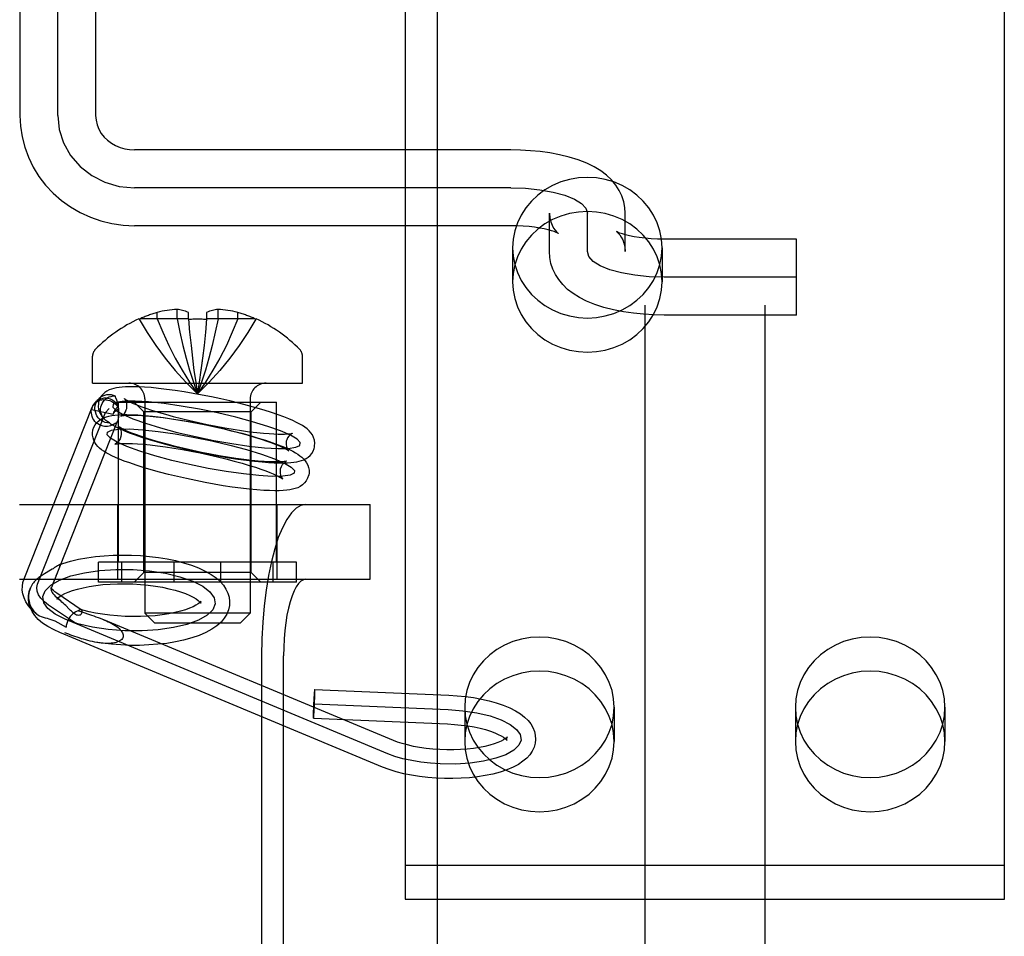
# Model space of a CAD drawing. Header units: inches. Extents: x 0 to 254, y 0 to 165.
# Tile 44 of 78: x 87.178 to 88.206, y 82.567 to 83.522. Entities that reach past the tile are written whole.
import ezdxf

# ---------------------------------------------------------------- set-up
doc = ezdxf.new("R2010")
doc.units = ezdxf.units.IN
doc.header["$LTSCALE"] = 13.988161
doc.header["$MEASUREMENT"] = 0
doc.linetypes.add('HIDDEN', pattern=[0.2, 0.1, -0.1])
doc.layers.add('DEFAULT_2', color=8, linetype='HIDDEN')
doc.layers.add('MASTER_DOOR_ASSEMBLY', color=7, linetype='CONTINUOUS')

msp = doc.modelspace()

# ---------------------------------------------------------------- linework, layer by layer
at = {"layer": 'DEFAULT_2', "color": 8, "linetype": 'HIDDEN'}
for p, q in [((87.8306, 86.0225), (87.8306, 80.7725)), ((87.9556, 86.0225), (87.9556, 80.7725)), ((87.1786, 84.236), (87.1786, 83.4226)), ((87.2181, 83.4226), (87.2181, 84.2357)), ((87.2576, 84.236), (87.2576, 83.4226)), ((87.5806, 83.5452), (87.5806, 82.6055)), ((88.2056, 82.6055), (88.2056, 83.5452)), ((87.6906, 83.3867), (87.2981, 83.3867)), ((87.6906, 83.3472), (87.2981, 83.3472)), ((87.7311, 83.2806), (87.7311, 83.3206)), ((87.7706, 83.2806), (87.7706, 83.3206)), ((87.8101, 83.2806), (87.8101, 83.3206)), ((87.6906, 83.3077), (87.2981, 83.3077)), ((87.6926, 83.2847), (87.6926, 83.2492)), ((87.8486, 83.2847), (87.8486, 83.2492)), ((87.9886, 83.2935), (87.8506, 83.2935)), ((87.9886, 83.2145), (87.9886, 83.2935)), ((87.9886, 83.254), (87.8506, 83.254)), ((87.3219, 83.2105), (87.3219, 83.2172)), ((87.3425, 83.2105), (87.3425, 83.2204)), ((87.3544, 83.2105), (87.3544, 83.2172)), ((87.3734, 83.2172), (87.3734, 83.2105)), ((87.3853, 83.2105), (87.3853, 83.2204)), ((87.4059, 83.2105), (87.4059, 83.2172)), ((87.9886, 83.2145), (87.8506, 83.2145)), ((87.3029, 83.2105), (87.303, 83.2102)), ((87.303, 83.2102), (87.3036, 83.2105)), ((87.3544, 83.2105), (87.3036, 83.2105)), ((87.3544, 83.2105), (87.3557, 83.1963)), ((87.3544, 83.2105), (87.3544, 83.2102)), ((87.3734, 83.2105), (87.3721, 83.1963)), ((87.3734, 83.2105), (87.3733, 83.2102)), ((87.4241, 83.2105), (87.3734, 83.2105)), ((87.4241, 83.2105), (87.4247, 83.2102)), ((87.4249, 83.2105), (87.4247, 83.2102)), ((87.3557, 83.1965), (87.3571, 83.1828)), ((87.3721, 83.1965), (87.3707, 83.1828)), ((87.3571, 83.1829), (87.3586, 83.1696)), ((87.2544, 83.1435), (87.2544, 83.1715)), ((87.4734, 83.1435), (87.4734, 83.1715)), ((87.3586, 83.1697), (87.3602, 83.1568)), ((87.3691, 83.1697), (87.3675, 83.1569)), ((87.3602, 83.1568), (87.362, 83.1445)), ((87.3675, 83.1569), (87.3657, 83.1445)), ((87.2544, 83.1435), (87.4734, 83.1435)), ((87.3657, 83.1445), (87.3639, 83.1325)), ((87.257, 83.1232), (87.2608, 83.1272)), ((87.2814, 82.957), (87.2814, 83.1235)), ((87.2814, 83.1235), (87.4464, 83.1235)), ((87.3079, 83.1135), (87.2979, 83.1235)), ((87.3089, 83.127), (87.3089, 82.9035)), ((87.4189, 83.127), (87.4189, 82.9035)), ((87.4199, 83.1135), (87.4299, 83.1235)), ((87.4464, 82.957), (87.4464, 83.1235)), ((87.1829, 82.9394), (87.254, 83.1184)), ((87.1969, 82.9338), (87.268, 83.1129)), ((87.2534, 83.1161), (87.2759, 83.1112)), ((87.268, 83.1129), (87.2717, 83.1169)), ((87.3079, 82.946), (87.3079, 83.1135)), ((87.4199, 83.1135), (87.3079, 83.1135)), ((87.4199, 82.946), (87.4199, 83.1135)), ((87.2129, 82.9334), (87.2805, 83.1038)), ((87.1782, 83.017), (87.544, 83.017)), ((87.2809, 82.939), (87.2809, 83.017)), ((87.4469, 82.939), (87.4469, 83.017)), ((87.544, 82.939), (87.544, 83.017)), ((87.2606, 82.936), (87.2606, 82.957)), ((87.4671, 82.957), (87.2606, 82.957)), ((87.2849, 82.936), (87.2849, 82.957)), ((87.3396, 82.936), (87.3396, 82.957)), ((87.3882, 82.936), (87.3882, 82.957)), ((87.4428, 82.936), (87.4428, 82.957)), ((87.4671, 82.936), (87.4671, 82.957)), ((87.206, 82.9457), (87.2041, 82.9445)), ((87.2088, 82.9473), (87.206, 82.9457)), ((87.2106, 82.9484), (87.2088, 82.9473)), ((87.2123, 82.9495), (87.2106, 82.9484)), ((87.2164, 82.9426), (87.2177, 82.9458)), ((87.2188, 82.9485), (87.2194, 82.9501)), ((87.3079, 82.946), (87.2979, 82.936)), ((87.4199, 82.946), (87.3079, 82.946)), ((87.4199, 82.946), (87.4299, 82.936)), ((87.1782, 82.939), (87.544, 82.939)), ((87.2131, 82.934), (87.215, 82.939)), ((87.4671, 82.936), (87.2606, 82.936)), ((87.2114, 82.93), (87.211, 82.9291)), ((87.2114, 82.93), (87.2121, 82.9316)), ((87.2121, 82.9316), (87.2129, 82.9334)), ((87.2424, 82.9073), (87.217, 82.9245)), ((87.2174, 82.919), (87.2172, 82.9184)), ((87.2174, 82.9194), (87.2174, 82.919)), ((87.2183, 82.919), (87.2199, 82.9177)), ((87.3673, 82.915), (87.3674, 82.9154)), ((87.3674, 82.9154), (87.3675, 82.9161)), ((87.2377, 82.8924), (87.2086, 82.9121)), ((87.2301, 82.9078), (87.2265, 82.9115)), ((87.242, 82.9075), (87.2424, 82.9073)), ((87.3973, 82.9141), (87.3971, 82.9115)), ((87.2149, 82.8955), (87.2267, 82.8891)), ((87.5624, 82.7571), (87.2259, 82.8973)), ((87.5682, 82.7709), (87.2662, 82.8968)), ((87.4189, 82.9035), (87.3089, 82.9035)), ((87.3189, 82.8935), (87.3089, 82.9035)), ((87.4089, 82.8935), (87.4189, 82.9035)), ((87.3189, 82.8935), (87.4089, 82.8935)), ((87.5567, 82.7432), (87.2201, 82.8835)), ((87.4308, 82.859), (87.4308, 82.435)), ((87.4536, 82.435), (87.4536, 82.859)), ((87.4861, 82.824), (87.6259, 82.8181)), ((87.4855, 82.809), (87.6253, 82.8031)), ((87.6426, 82.8055), (87.6426, 82.7699)), ((87.7986, 82.8055), (87.7986, 82.7699)), ((87.9876, 82.8055), (87.9876, 82.7699)), ((88.1436, 82.8055), (88.1436, 82.7699)), ((87.4849, 82.794), (87.6246, 82.7881)), ((87.5806, 82.641), (88.2056, 82.641)), ((87.5806, 82.6055), (88.2056, 82.6055))]:
    msp.add_line(p, q, dxfattribs=at)
for points in [[(87.1786, 83.4226), (87.1791, 83.4115), (87.1808, 83.4004), (87.1836, 83.3895), (87.1875, 83.379), (87.1925, 83.3688), (87.1984, 83.3591), (87.2054, 83.3501), (87.2132, 83.3417), (87.2219, 83.334), (87.2313, 83.3273), (87.2414, 83.3214), (87.2521, 83.3165), (87.2632, 83.3127), (87.2746, 83.3099), (87.2863, 83.3083), (87.2981, 83.3077)], [(87.2181, 83.4226), (87.2196, 83.408), (87.2241, 83.3939), (87.2314, 83.3809), (87.2415, 83.3693), (87.2536, 83.36), (87.2673, 83.353), (87.2822, 83.3487), (87.2981, 83.3472)], [(87.2576, 83.4226), (87.258, 83.4176), (87.2591, 83.4128), (87.261, 83.4082), (87.2635, 83.4039), (87.2666, 83.4001), (87.2701, 83.3967), (87.2741, 83.3937), (87.2785, 83.3912), (87.2831, 83.3893), (87.288, 83.3878), (87.293, 83.387), (87.2981, 83.3867)], [(87.8101, 83.3206), (87.8097, 83.3266), (87.8085, 83.3327), (87.8066, 83.3387), (87.8038, 83.3445), (87.8002, 83.3501), (87.7958, 83.3555), (87.7906, 83.3604), (87.7845, 83.365), (87.7777, 83.3692), (87.77, 83.3729), (87.7611, 83.3764), (87.7515, 83.3793), (87.7415, 83.3817), (87.7314, 83.3836), (87.7213, 83.385), (87.7111, 83.3859), (87.7008, 83.3865), (87.6906, 83.3867)], [(87.8486, 83.2847), (87.848, 83.2936), (87.8463, 83.3023), (87.8435, 83.3107), (87.8396, 83.3188), (87.8347, 83.3264), (87.8289, 83.3333), (87.8223, 83.3396), (87.8149, 83.345), (87.8068, 83.3496), (87.7982, 83.3533), (87.7892, 83.3559), (87.78, 83.3575), (87.7706, 83.358), (87.7612, 83.3575), (87.7519, 83.3559), (87.7429, 83.3533), (87.7343, 83.3496), (87.7263, 83.345), (87.7188, 83.3396), (87.7122, 83.3333), (87.7064, 83.3264), (87.7015, 83.3188), (87.6976, 83.3107), (87.6948, 83.3023), (87.6931, 83.2936), (87.6926, 83.2847)], [(87.6906, 83.3472), (87.7061, 83.3467), (87.721, 83.3452), (87.7348, 83.3428), (87.7471, 83.3394), (87.757, 83.3354), (87.7644, 83.3308), (87.769, 83.3258), (87.7706, 83.3206)], [(87.8486, 83.2492), (87.848, 83.258), (87.8463, 83.2667), (87.8435, 83.2751), (87.8396, 83.2832), (87.8347, 83.2908), (87.8289, 83.2978), (87.8223, 83.304), (87.8149, 83.3095), (87.8068, 83.314), (87.7982, 83.3177), (87.7892, 83.3203), (87.78, 83.3219), (87.7706, 83.3224), (87.7612, 83.3219), (87.7519, 83.3203), (87.7429, 83.3177), (87.7343, 83.314), (87.7263, 83.3095), (87.7188, 83.304), (87.7122, 83.2978), (87.7064, 83.2908), (87.7015, 83.2832), (87.6976, 83.2751), (87.6948, 83.2667), (87.6931, 83.258), (87.6926, 83.2492)], [(87.7311, 83.3206), (87.7314, 83.3159), (87.7324, 83.3117), (87.7337, 83.3081), (87.7353, 83.3052), (87.7369, 83.3029), (87.7383, 83.3013), (87.7393, 83.3003), (87.74, 83.2998), (87.7403, 83.2996), (87.7402, 83.2996)], [(87.7402, 83.2996), (87.74, 83.2997), (87.7392, 83.3001), (87.7379, 83.3007), (87.7359, 83.3015), (87.7332, 83.3024), (87.7298, 83.3034), (87.7257, 83.3043), (87.7209, 83.3052), (87.7156, 83.3061), (87.7098, 83.3068), (87.7036, 83.3073), (87.6972, 83.3076), (87.6906, 83.3077)], [(87.8016, 83.3013), (87.801, 83.3016), (87.8009, 83.3016), (87.8013, 83.3013), (87.802, 83.3007), (87.8031, 83.2996), (87.8045, 83.298), (87.806, 83.2957), (87.8075, 83.2929), (87.8088, 83.2894), (87.8097, 83.2853), (87.8101, 83.2806)], [(87.8506, 83.2935), (87.8438, 83.2936), (87.8372, 83.294), (87.8308, 83.2945), (87.8248, 83.2953), (87.8194, 83.2961), (87.8146, 83.2971), (87.8105, 83.2981), (87.8072, 83.2991), (87.8046, 83.3), (87.8028, 83.3007), (87.8016, 83.3013)], [(87.6926, 83.2847), (87.6931, 83.2758), (87.6948, 83.2672), (87.6976, 83.2587), (87.7015, 83.2507), (87.7064, 83.2431), (87.7122, 83.2361), (87.7188, 83.2299), (87.7263, 83.2244), (87.7343, 83.2198), (87.7429, 83.2162), (87.7519, 83.2136), (87.7612, 83.212), (87.7706, 83.2114), (87.78, 83.212), (87.7892, 83.2136), (87.7982, 83.2162), (87.8068, 83.2198), (87.8149, 83.2244), (87.8223, 83.2299), (87.8289, 83.2361), (87.8347, 83.2431), (87.8396, 83.2507), (87.8435, 83.2587), (87.8463, 83.2672), (87.848, 83.2758), (87.8486, 83.2847)], [(87.8506, 83.2145), (87.8399, 83.2147), (87.8293, 83.2153), (87.8188, 83.2164), (87.8083, 83.2179), (87.7978, 83.2199), (87.7877, 83.2224), (87.7783, 83.2255), (87.7698, 83.2289), (87.7623, 83.2327), (87.7558, 83.2368), (87.75, 83.2413), (87.7449, 83.2462), (87.7407, 83.2514), (87.7372, 83.2568), (87.7346, 83.2625), (87.7326, 83.2684), (87.7315, 83.2745), (87.7311, 83.2806)], [(87.8506, 83.254), (87.835, 83.2545), (87.8201, 83.256), (87.8063, 83.2585), (87.794, 83.2618), (87.7841, 83.2658), (87.7767, 83.2704), (87.7721, 83.2754), (87.7706, 83.2806)], [(87.6926, 83.2492), (87.6931, 83.2403), (87.6948, 83.2316), (87.6976, 83.2232), (87.7015, 83.2151), (87.7064, 83.2075), (87.7122, 83.2005), (87.7188, 83.1943), (87.7263, 83.1888), (87.7343, 83.1843), (87.7429, 83.1806), (87.7519, 83.178), (87.7612, 83.1764), (87.7706, 83.1759), (87.78, 83.1764), (87.7892, 83.178), (87.7982, 83.1806), (87.8068, 83.1843), (87.8149, 83.1888), (87.8223, 83.1943), (87.8289, 83.2005), (87.8347, 83.2075), (87.8396, 83.2151), (87.8435, 83.2232), (87.8463, 83.2316), (87.848, 83.2403), (87.8486, 83.2492)], [(87.3425, 83.2204), (87.3399, 83.2202), (87.3373, 83.22), (87.3347, 83.2197), (87.3322, 83.2193), (87.3296, 83.2189), (87.327, 83.2184), (87.3244, 83.2178), (87.3219, 83.2172)], [(87.3544, 83.2172), (87.3528, 83.2178), (87.3512, 83.2184), (87.3497, 83.2189), (87.3482, 83.2193), (87.3468, 83.2197), (87.3453, 83.22), (87.3439, 83.2202), (87.3425, 83.2204)], [(87.3853, 83.2204), (87.3838, 83.2202), (87.3824, 83.22), (87.381, 83.2197), (87.3795, 83.2193), (87.378, 83.2189), (87.3765, 83.2184), (87.375, 83.2178), (87.3734, 83.2172)], [(87.4059, 83.2172), (87.4033, 83.2178), (87.4007, 83.2184), (87.3982, 83.2189), (87.3956, 83.2193), (87.393, 83.2197), (87.3904, 83.22), (87.3878, 83.2202), (87.3853, 83.2204)], [(87.303, 83.2102), (87.3113, 83.1963), (87.3203, 83.1828), (87.3301, 83.1696), (87.3406, 83.1568), (87.3518, 83.1445), (87.3639, 83.1325)], [(87.3219, 83.2105), (87.3276, 83.1965), (87.3338, 83.1829), (87.3405, 83.1697), (87.3478, 83.1569), (87.3556, 83.1445), (87.3639, 83.1325)], [(87.3425, 83.2105), (87.3454, 83.1965), (87.3485, 83.1829), (87.352, 83.1697), (87.3557, 83.1569), (87.3596, 83.1445), (87.3639, 83.1325)], [(87.3544, 83.2102), (87.356, 83.2103), (87.3575, 83.2103), (87.3591, 83.2104), (87.3607, 83.2104), (87.3623, 83.2105), (87.3639, 83.2105)], [(87.3853, 83.2105), (87.3824, 83.1965), (87.3792, 83.1829), (87.3758, 83.1697), (87.3721, 83.1569), (87.3681, 83.1445), (87.3639, 83.1325)], [(87.3639, 83.2105), (87.3655, 83.2105), (87.367, 83.2104), (87.3686, 83.2104), (87.3702, 83.2103), (87.3718, 83.2103), (87.3733, 83.2102)], [(87.4059, 83.2105), (87.4002, 83.1965), (87.394, 83.1829), (87.3872, 83.1697), (87.38, 83.1569), (87.3722, 83.1445), (87.3639, 83.1325)], [(87.4247, 83.2102), (87.4165, 83.1963), (87.4074, 83.1828), (87.3977, 83.1696), (87.3872, 83.1568), (87.3759, 83.1445), (87.3639, 83.1325)], [(87.3707, 83.1829), (87.3691, 83.1696), (87.3675, 83.1568)], [(87.3602, 83.1569), (87.362, 83.1445), (87.3639, 83.1325)], [(87.3881, 83.1271), (87.3786, 83.1291), (87.3689, 83.131), (87.3594, 83.1328), (87.3499, 83.1344), (87.3407, 83.1358), (87.3317, 83.137), (87.3232, 83.138), (87.3154, 83.1388), (87.3086, 83.1393), (87.3027, 83.1396), (87.2975, 83.1398), (87.2929, 83.1398), (87.2888, 83.1396), (87.2853, 83.1394), (87.2821, 83.1391), (87.2792, 83.1386), (87.2766, 83.138), (87.2741, 83.1373), (87.2717, 83.1364), (87.2694, 83.1352), (87.2673, 83.1337), (87.2653, 83.1319), (87.2635, 83.1299), (87.2621, 83.1275), (87.2611, 83.1249), (87.2607, 83.1233)], [(87.2608, 83.1272), (87.2614, 83.1277), (87.2631, 83.1291), (87.265, 83.1303), (87.2671, 83.1311), (87.2692, 83.1316), (87.2715, 83.1318), (87.2737, 83.1316), (87.2758, 83.1311), (87.278, 83.1303)], [(87.2631, 83.1188), (87.2636, 83.1207), (87.2644, 83.1224), (87.2654, 83.1241), (87.2667, 83.1256), (87.2681, 83.127), (87.2698, 83.1281), (87.2717, 83.1291), (87.2737, 83.1297), (87.2758, 83.1302), (87.278, 83.1303)], [(87.2786, 83.1281), (87.2784, 83.1289), (87.2782, 83.1296), (87.278, 83.1303)], [(87.257, 83.1232), (87.2563, 83.1223), (87.255, 83.1204), (87.254, 83.1184), (87.2534, 83.1161)], [(87.254, 83.1185), (87.2546, 83.1197), (87.2556, 83.1213), (87.2569, 83.1227), (87.2585, 83.1239), (87.2602, 83.1249), (87.262, 83.1256), (87.264, 83.1261), (87.2661, 83.1263), (87.2682, 83.1262), (87.2703, 83.1259), (87.2724, 83.1253), (87.2744, 83.1244), (87.2762, 83.1233), (87.2779, 83.122), (87.2793, 83.1205), (87.2806, 83.1188), (87.2815, 83.117)], [(87.2721, 83.102), (87.2699, 83.1021), (87.2677, 83.1026), (87.2656, 83.1034), (87.2636, 83.1045), (87.2618, 83.1059), (87.2603, 83.1075), (87.259, 83.1093), (87.258, 83.1113), (87.2573, 83.1135), (87.2569, 83.1157), (87.2568, 83.1179), (87.2571, 83.1201), (87.2577, 83.1222), (87.2587, 83.1243), (87.2599, 83.1261), (87.2608, 83.1272)], [(87.2814, 83.1191), (87.2802, 83.1212), (87.2788, 83.123), (87.2771, 83.1245), (87.2751, 83.1258), (87.273, 83.1268), (87.2708, 83.1275), (87.2685, 83.1278), (87.2662, 83.1277), (87.2639, 83.1273), (87.2617, 83.1265), (87.2597, 83.1254), (87.2579, 83.124), (87.257, 83.1232)], [(87.2607, 83.1233), (87.2605, 83.1221), (87.2603, 83.1191), (87.2607, 83.1162), (87.2616, 83.1133), (87.2629, 83.1107), (87.2645, 83.1083), (87.2664, 83.1062), (87.2683, 83.1044)], [(87.3849, 83.1124), (87.3658, 83.1163), (87.347, 83.1196), (87.3291, 83.1222), (87.3127, 83.1239), (87.2989, 83.1247), (87.2879, 83.1246), (87.2802, 83.1235), (87.276, 83.1215), (87.2756, 83.1186), (87.2789, 83.1151), (87.2858, 83.111), (87.2963, 83.1064), (87.3095, 83.1017), (87.3252, 83.0969), (87.3427, 83.0922), (87.3617, 83.0877)], [(87.2814, 83.1191), (87.2812, 83.1203), (87.2809, 83.1214), (87.2806, 83.1225), (87.2802, 83.1236), (87.2799, 83.1246), (87.2796, 83.1256), (87.2786, 83.1281)], [(87.2877, 83.1272), (87.2877, 83.1273), (87.2876, 83.1274), (87.2879, 83.1271), (87.2887, 83.1266), (87.29, 83.1258), (87.2917, 83.1249), (87.294, 83.1237), (87.2969, 83.1224), (87.3005, 83.1209), (87.3048, 83.1192), (87.3099, 83.1174), (87.3159, 83.1154), (87.3228, 83.1132), (87.3304, 83.111), (87.3385, 83.1087), (87.3471, 83.1065), (87.3559, 83.1044), (87.3649, 83.1023)], [(87.29, 83.1172), (87.2902, 83.1181), (87.2903, 83.1206), (87.29, 83.1228), (87.2893, 83.1247), (87.2886, 83.126), (87.288, 83.1269), (87.2877, 83.1272)], [(87.4859, 83.0768), (87.4861, 83.078), (87.4863, 83.081), (87.4859, 83.0839), (87.485, 83.0868), (87.4837, 83.0895), (87.4821, 83.0918), (87.4802, 83.0939), (87.4782, 83.0958), (87.4759, 83.0975), (87.4734, 83.0992), (87.4705, 83.1009), (87.4672, 83.1026), (87.4634, 83.1044), (87.459, 83.1063), (87.4539, 83.1084), (87.4479, 83.1106), (87.4411, 83.1129), (87.4333, 83.1154), (87.4248, 83.1179), (87.4161, 83.1203), (87.407, 83.1226), (87.3976, 83.1249), (87.3881, 83.1271)], [(87.2653, 83.0987), (87.2634, 83.0992), (87.2616, 83.1), (87.2599, 83.101), (87.2583, 83.1022), (87.2569, 83.1036), (87.2557, 83.1051), (87.2547, 83.1068), (87.254, 83.1086), (87.2535, 83.1104), (87.2532, 83.1123), (87.2531, 83.1142), (87.2534, 83.1161)], [(87.2534, 83.1161), (87.2539, 83.118), (87.254, 83.1185)], [(87.2547, 83.0942), (87.2548, 83.0949), (87.2558, 83.0977), (87.2572, 83.1002), (87.259, 83.1026), (87.2612, 83.1046), (87.2636, 83.1062), (87.2662, 83.1075), (87.2688, 83.1085), (87.2715, 83.1092), (87.2745, 83.1098), (87.2777, 83.1102), (87.2813, 83.1105), (87.2854, 83.1107), (87.2901, 83.1107), (87.2955, 83.1106), (87.3017, 83.1103), (87.3088, 83.1097), (87.3168, 83.109), (87.3255, 83.108), (87.3345, 83.1067), (87.3438, 83.1053), (87.3532, 83.1037), (87.3628, 83.102), (87.3725, 83.1001), (87.3821, 83.098)], [(87.2683, 83.1044), (87.2669, 83.1058), (87.2656, 83.1074), (87.2645, 83.1091), (87.2637, 83.111), (87.2631, 83.1129), (87.2628, 83.1148), (87.2628, 83.1168), (87.2631, 83.1188)], [(87.2814, 83.1191), (87.2806, 83.1185), (87.2798, 83.1179), (87.2791, 83.1172), (87.2784, 83.1164), (87.2778, 83.1157), (87.2773, 83.1148), (87.2768, 83.114), (87.2764, 83.1131), (87.2761, 83.1121), (87.2759, 83.1112)], [(87.2759, 83.1112), (87.2768, 83.1128), (87.2781, 83.1143), (87.2796, 83.1157), (87.2815, 83.117)], [(87.2815, 83.1144), (87.2815, 83.1117), (87.2815, 83.111), (87.2814, 83.1103), (87.2814, 83.1095), (87.2814, 83.1088)], [(87.2815, 83.117), (87.2815, 83.1164), (87.2815, 83.1157), (87.2815, 83.1151), (87.2815, 83.1144)], [(87.2843, 83.109), (87.2839, 83.1089), (87.2838, 83.1089), (87.284, 83.109), (87.2846, 83.1093), (87.2854, 83.1098), (87.2865, 83.1107), (87.2876, 83.112), (87.2887, 83.1136), (87.2896, 83.1157), (87.29, 83.1172)], [(87.3817, 83.0978), (87.3726, 83.0997), (87.3634, 83.1015), (87.3543, 83.1032), (87.3454, 83.1047), (87.3367, 83.106), (87.3285, 83.1072), (87.3209, 83.1081), (87.314, 83.1088), (87.3081, 83.1092), (87.303, 83.1096), (87.2986, 83.1097), (87.2949, 83.1098), (87.2918, 83.1097), (87.2892, 83.1096), (87.2872, 83.1095), (87.2856, 83.1093), (87.2846, 83.1091), (87.2843, 83.109)], [(87.3617, 83.0877), (87.3808, 83.0838), (87.3996, 83.0805), (87.4174, 83.0779), (87.4339, 83.0762), (87.4477, 83.0754), (87.4586, 83.0755), (87.4664, 83.0766), (87.4706, 83.0786), (87.471, 83.0815), (87.4677, 83.085), (87.4608, 83.0891), (87.4503, 83.0937), (87.4371, 83.0984), (87.4214, 83.1032), (87.4039, 83.1079), (87.3849, 83.1124)], [(87.2773, 83.1012), (87.276, 83.1003), (87.2746, 83.0996), (87.2732, 83.0991), (87.2716, 83.0987), (87.2701, 83.0984), (87.2685, 83.0983), (87.2669, 83.0984), (87.2653, 83.0987)], [(87.2721, 83.102), (87.2702, 83.1031), (87.2683, 83.1044)], [(87.2721, 83.102), (87.2724, 83.1016), (87.2726, 83.1013), (87.273, 83.1011), (87.2732, 83.1009)], [(87.2732, 83.1009), (87.2733, 83.1008), (87.2737, 83.1006), (87.2742, 83.1005), (87.2746, 83.1005), (87.2751, 83.1005), (87.2757, 83.1005), (87.2762, 83.1007), (87.2767, 83.1009), (87.2773, 83.1012)], [(87.2732, 83.1009), (87.2761, 83.0992), (87.2794, 83.0975), (87.2832, 83.0957), (87.2876, 83.0938), (87.2927, 83.0917), (87.2987, 83.0895), (87.3055, 83.0872), (87.3133, 83.0847), (87.3218, 83.0822), (87.3305, 83.0798), (87.3396, 83.0775), (87.3489, 83.0752), (87.3584, 83.073)], [(87.2805, 83.1038), (87.2803, 83.1035), (87.28, 83.1028), (87.2797, 83.1023), (87.2792, 83.1019), (87.2788, 83.1016), (87.2783, 83.1014), (87.2778, 83.1013), (87.2773, 83.1012)], [(87.2811, 83.1059), (87.2809, 83.105), (87.2806, 83.1042), (87.2805, 83.1038)], [(87.2814, 83.1088), (87.2813, 83.108), (87.2813, 83.1073), (87.2812, 83.1066), (87.2811, 83.1059)], [(87.3649, 83.1023), (87.374, 83.1004), (87.3832, 83.0986), (87.3923, 83.0969), (87.4012, 83.0954), (87.4099, 83.0941), (87.4181, 83.0929), (87.4257, 83.092), (87.4326, 83.0913), (87.4385, 83.0909), (87.4436, 83.0905), (87.448, 83.0904), (87.4517, 83.0903), (87.4548, 83.0904), (87.4574, 83.0905), (87.4594, 83.0906), (87.4609, 83.0908), (87.462, 83.091), (87.4623, 83.0911)], [(87.3524, 83.044), (87.3429, 83.0461), (87.3335, 83.0484), (87.3244, 83.0508), (87.3156, 83.0532), (87.3073, 83.0557), (87.2998, 83.058), (87.2932, 83.0603), (87.2875, 83.0623), (87.2826, 83.0643), (87.2783, 83.0661), (87.2746, 83.0678), (87.2714, 83.0694), (87.2686, 83.071), (87.2661, 83.0726), (87.2638, 83.0741), (87.2618, 83.0757), (87.26, 83.0775), (87.2583, 83.0794), (87.2569, 83.0816), (87.2557, 83.0839), (87.2549, 83.0865), (87.2544, 83.0892), (87.2544, 83.092), (87.2547, 83.0942)], [(87.3557, 83.0586), (87.337, 83.063), (87.3195, 83.0677), (87.3038, 83.0725), (87.2903, 83.0774), (87.28, 83.0819), (87.273, 83.086), (87.2696, 83.0895), (87.27, 83.0924), (87.2741, 83.0944), (87.2818, 83.0955), (87.2927, 83.0957), (87.3067, 83.0949), (87.3228, 83.0932), (87.3406, 83.0906), (87.3595, 83.0873), (87.3789, 83.0834)], [(87.3589, 83.0733), (87.3498, 83.0753), (87.341, 83.0775), (87.3324, 83.0797), (87.3243, 83.0819), (87.3168, 83.0841), (87.3102, 83.0862), (87.3044, 83.0881), (87.2995, 83.0899), (87.2954, 83.0915), (87.2919, 83.0929), (87.2889, 83.0942), (87.2866, 83.0954), (87.2847, 83.0963), (87.2833, 83.0971), (87.2824, 83.0977), (87.2818, 83.0982), (87.2816, 83.0983)], [(87.2816, 83.0983), (87.2817, 83.0982), (87.2821, 83.0978), (87.2826, 83.097), (87.2832, 83.0958), (87.2838, 83.0943), (87.2842, 83.0923), (87.2843, 83.0901), (87.284, 83.0882)], [(87.4588, 83.0729), (87.4589, 83.0728), (87.459, 83.0727), (87.4587, 83.073), (87.4579, 83.0735), (87.4566, 83.0743), (87.4549, 83.0752), (87.4526, 83.0764), (87.4497, 83.0777), (87.4461, 83.0792), (87.4418, 83.0809), (87.4367, 83.0827), (87.4307, 83.0847), (87.4238, 83.0869), (87.4162, 83.0892), (87.4081, 83.0914), (87.3995, 83.0936), (87.3907, 83.0957), (87.3817, 83.0978)], [(87.3821, 83.098), (87.3917, 83.0958), (87.401, 83.0936), (87.4102, 83.0912), (87.4189, 83.0888), (87.4273, 83.0863), (87.4348, 83.0839), (87.4413, 83.0817), (87.447, 83.0796), (87.452, 83.0777), (87.4563, 83.0759), (87.46, 83.0742), (87.4632, 83.0725), (87.466, 83.071), (87.4685, 83.0694), (87.4708, 83.0678), (87.4728, 83.0662), (87.4746, 83.0645), (87.4763, 83.0625), (87.4777, 83.0604), (87.4789, 83.058), (87.4797, 83.0555), (87.4802, 83.0528), (87.4802, 83.0499), (87.4799, 83.0477)], [(87.4623, 83.0911), (87.4626, 83.0912), (87.4628, 83.0912), (87.4626, 83.0911), (87.462, 83.0908), (87.4612, 83.0903), (87.4601, 83.0894), (87.459, 83.0881), (87.4579, 83.0865), (87.457, 83.0844), (87.4565, 83.0829)], [(87.278, 83.0799), (87.2779, 83.0799), (87.2778, 83.0798), (87.2781, 83.0799), (87.2789, 83.0801), (87.2803, 83.0803), (87.2822, 83.0805), (87.2847, 83.0806), (87.2878, 83.0807), (87.2915, 83.0807), (87.296, 83.0805), (87.3013, 83.0802), (87.3074, 83.0798), (87.3145, 83.0791), (87.3223, 83.0781), (87.3306, 83.077), (87.3393, 83.0757), (87.3482, 83.0742), (87.3573, 83.0725), (87.3665, 83.0707), (87.3757, 83.0687)], [(87.284, 83.0882), (87.2839, 83.0877), (87.2831, 83.0853), (87.2819, 83.0833), (87.2806, 83.0818), (87.2794, 83.0808), (87.2785, 83.0802), (87.278, 83.0799)], [(87.3789, 83.0834), (87.3976, 83.079), (87.4151, 83.0743), (87.4308, 83.0694), (87.4443, 83.0646), (87.4546, 83.0601), (87.4616, 83.056), (87.465, 83.0524), (87.4646, 83.0496), (87.4605, 83.0476), (87.4528, 83.0465), (87.4419, 83.0463), (87.4279, 83.0471), (87.4117, 83.0488), (87.3939, 83.0513), (87.3751, 83.0546), (87.3557, 83.0586)], [(87.4565, 83.0829), (87.4564, 83.082), (87.4563, 83.0795), (87.4566, 83.0773), (87.4573, 83.0754), (87.4579, 83.0741), (87.4585, 83.0732), (87.4588, 83.0729)], [(87.3584, 83.073), (87.368, 83.071), (87.3777, 83.0691), (87.3872, 83.0673), (87.3967, 83.0657), (87.4059, 83.0643), (87.4149, 83.0631), (87.4234, 83.0621), (87.4312, 83.0613), (87.4379, 83.0608), (87.4439, 83.0605), (87.4491, 83.0603), (87.4537, 83.0603), (87.4577, 83.0605), (87.4613, 83.0607), (87.4645, 83.061), (87.4674, 83.0615), (87.47, 83.0621), (87.4725, 83.0628), (87.4749, 83.0637), (87.4771, 83.0649), (87.4793, 83.0664), (87.4813, 83.0682), (87.483, 83.0702), (87.4845, 83.0726), (87.4855, 83.0752), (87.4859, 83.0768)], [(87.4566, 83.062), (87.4567, 83.0621), (87.4568, 83.0621), (87.4565, 83.062), (87.4556, 83.0619), (87.4543, 83.0617), (87.4524, 83.0615), (87.4499, 83.0613), (87.4468, 83.0613), (87.4431, 83.0613), (87.4386, 83.0614), (87.4333, 83.0617), (87.4272, 83.0622), (87.4201, 83.0629), (87.4123, 83.0638), (87.404, 83.065), (87.3953, 83.0663), (87.3864, 83.0678), (87.3773, 83.0695), (87.3681, 83.0713), (87.3589, 83.0733)], [(87.3757, 83.0687), (87.3848, 83.0666), (87.3936, 83.0645), (87.4022, 83.0623), (87.4103, 83.06), (87.4178, 83.0578), (87.4244, 83.0558), (87.4301, 83.0538), (87.435, 83.0521), (87.4392, 83.0505), (87.4427, 83.049), (87.4456, 83.0477), (87.448, 83.0466), (87.4499, 83.0456), (87.4513, 83.0448), (87.4522, 83.0442), (87.4528, 83.0438), (87.453, 83.0436)], [(87.4505, 83.0538), (87.4506, 83.0543), (87.4515, 83.0566), (87.4526, 83.0586), (87.454, 83.0602), (87.4552, 83.0612), (87.4561, 83.0618), (87.4566, 83.062)], [(87.453, 83.0436), (87.4529, 83.0438), (87.4525, 83.0442), (87.452, 83.045), (87.4513, 83.0462), (87.4508, 83.0477), (87.4504, 83.0496), (87.4503, 83.0518), (87.4505, 83.0538)], [(87.4799, 83.0477), (87.4798, 83.0471), (87.4788, 83.0443), (87.4774, 83.0417), (87.4756, 83.0394), (87.4734, 83.0374), (87.471, 83.0357), (87.4684, 83.0345), (87.4658, 83.0335), (87.4631, 83.0328), (87.4601, 83.0322), (87.4569, 83.0318), (87.4532, 83.0315), (87.4491, 83.0313), (87.4444, 83.0313), (87.4391, 83.0314), (87.4329, 83.0317), (87.4258, 83.0322), (87.4178, 83.033), (87.4091, 83.034), (87.4001, 83.0352), (87.3908, 83.0366), (87.3813, 83.0382), (87.3717, 83.04), (87.3621, 83.0419), (87.3524, 83.044)], [(87.477, 83.017), (87.4718, 83.016), (87.4668, 83.0131), (87.4618, 83.0082), (87.457, 83.0014), (87.4525, 82.9928), (87.4482, 82.9826), (87.4444, 82.9707), (87.4409, 82.9575), (87.4379, 82.9431), (87.4354, 82.9276), (87.4334, 82.9112), (87.432, 82.8942), (87.4311, 82.8768), (87.4308, 82.859)], [(87.2201, 82.9543), (87.2235, 82.9556), (87.2314, 82.9579), (87.2398, 82.9599), (87.2485, 82.9615), (87.2574, 82.9627), (87.2666, 82.9636), (87.276, 82.9642), (87.2855, 82.9643), (87.295, 82.9642), (87.3045, 82.9637), (87.3139, 82.9629), (87.3232, 82.9617), (87.3322, 82.9602), (87.341, 82.9584), (87.3494, 82.9562), (87.3575, 82.9537), (87.365, 82.9508), (87.372, 82.9475), (87.3781, 82.9441), (87.3832, 82.9405), (87.3874, 82.9367), (87.3909, 82.9328), (87.3936, 82.9287), (87.3956, 82.9245), (87.3968, 82.9202), (87.3973, 82.9158), (87.3973, 82.9141)], [(87.2025, 82.921), (87.205, 82.9271), (87.2109, 82.9329), (87.2198, 82.938), (87.2318, 82.9425), (87.2459, 82.9458), (87.2617, 82.9481), (87.2787, 82.9492), (87.2966, 82.9491), (87.3139, 82.9478), (87.3305, 82.9453), (87.3456, 82.9417), (87.3589, 82.9371), (87.3694, 82.9318), (87.3769, 82.926), (87.3813, 82.9198), (87.3822, 82.9134)], [(87.2177, 82.953), (87.2156, 82.9516), (87.2148, 82.9511), (87.214, 82.9505), (87.2132, 82.95), (87.2123, 82.9495)], [(87.2201, 82.9543), (87.2198, 82.9542), (87.2194, 82.954), (87.2189, 82.9537), (87.2184, 82.9534), (87.2177, 82.953)], [(87.2194, 82.9501), (87.2197, 82.9507), (87.2199, 82.9514), (87.2201, 82.9519), (87.2203, 82.9524), (87.2204, 82.9529), (87.2206, 82.9533), (87.2206, 82.9536), (87.2207, 82.9539), (87.2207, 82.9541), (87.2206, 82.9543), (87.2205, 82.9544), (87.2204, 82.9544), (87.2201, 82.9544), (87.2201, 82.9543)], [(87.1963, 82.9025), (87.1952, 82.9034), (87.191, 82.9073), (87.1876, 82.9114), (87.1849, 82.9155), (87.183, 82.9196), (87.1817, 82.9237), (87.1811, 82.9277), (87.1812, 82.9317), (87.1818, 82.9356), (87.1829, 82.9394)], [(87.2041, 82.9445), (87.2032, 82.9439), (87.2022, 82.9433), (87.2012, 82.9427), (87.2002, 82.942), (87.1993, 82.9414), (87.1983, 82.9407), (87.1973, 82.9399), (87.1964, 82.9391), (87.1954, 82.9383), (87.1945, 82.9374), (87.1936, 82.9364), (87.1927, 82.9353), (87.1918, 82.9341), (87.191, 82.9329), (87.1902, 82.9314), (87.1895, 82.93)], [(87.477, 82.939), (87.4744, 82.9385), (87.4718, 82.937), (87.4693, 82.9345), (87.4669, 82.9311), (87.4646, 82.9268), (87.4625, 82.9216), (87.4605, 82.9156), (87.4588, 82.9089), (87.4572, 82.9016), (87.456, 82.8937), (87.455, 82.8855), (87.4542, 82.8768), (87.4538, 82.868), (87.4536, 82.859)], [(87.1874, 82.9203), (87.1875, 82.9219), (87.1883, 82.9263), (87.1895, 82.93)], [(87.1895, 82.93), (87.1888, 82.9281), (87.1883, 82.9262), (87.1879, 82.924)], [(87.2086, 82.9121), (87.2041, 82.9155), (87.2005, 82.9192), (87.198, 82.9229), (87.1965, 82.9267), (87.1961, 82.9303), (87.1969, 82.9338)], [(87.2112, 82.93), (87.211, 82.9303), (87.211, 82.9302), (87.2111, 82.9298), (87.211, 82.9291)], [(87.211, 82.9291), (87.211, 82.9289), (87.2111, 82.9278), (87.2114, 82.9265), (87.2121, 82.9253), (87.213, 82.924), (87.2142, 82.9228), (87.2154, 82.9215), (87.2168, 82.9203), (87.2183, 82.919)], [(87.217, 82.9245), (87.215, 82.9259), (87.2135, 82.9273), (87.2124, 82.9284), (87.2116, 82.9293), (87.2112, 82.93)], [(87.2172, 82.9184), (87.2172, 82.9184), (87.2176, 82.9189), (87.2186, 82.9199), (87.2202, 82.9211), (87.2224, 82.9225), (87.2254, 82.9241), (87.2291, 82.9257), (87.2335, 82.9273), (87.2387, 82.9288), (87.2445, 82.9302), (87.2508, 82.9315), (87.2577, 82.9326), (87.265, 82.9334), (87.2726, 82.934), (87.2804, 82.9343), (87.2884, 82.9343), (87.2965, 82.9341), (87.3045, 82.9336), (87.3123, 82.9329), (87.3199, 82.9319), (87.3272, 82.9306), (87.334, 82.9292), (87.3404, 82.9276), (87.3462, 82.9258), (87.3513, 82.924), (87.3558, 82.9221), (87.3595, 82.9202), (87.3624, 82.9185), (87.3646, 82.9169), (87.3661, 82.9156), (87.367, 82.9146), (87.3672, 82.9144)], [(87.2201, 82.8835), (87.2142, 82.8862), (87.2077, 82.8897), (87.2023, 82.8934), (87.1978, 82.8972), (87.1942, 82.9012), (87.1913, 82.9054), (87.1893, 82.9097), (87.188, 82.9141), (87.1874, 82.9185), (87.1874, 82.9203)], [(87.1879, 82.924), (87.1877, 82.9223), (87.1877, 82.9207), (87.1877, 82.919), (87.1879, 82.9174), (87.1882, 82.9158), (87.1886, 82.9142)], [(87.3822, 82.9134), (87.3797, 82.9073), (87.3739, 82.9015), (87.3649, 82.8964), (87.3529, 82.892), (87.3389, 82.8886), (87.323, 82.8863), (87.306, 82.8852), (87.2882, 82.8853), (87.2708, 82.8866), (87.2542, 82.8892), (87.2391, 82.8927), (87.2259, 82.8973), (87.2154, 82.9026), (87.2078, 82.9084), (87.2034, 82.9146), (87.2025, 82.921)], [(87.2176, 82.92), (87.2173, 82.9204), (87.2173, 82.9204), (87.2174, 82.92), (87.2174, 82.9194)], [(87.2194, 82.9181), (87.2186, 82.9188), (87.2177, 82.9198), (87.2176, 82.92)], [(87.2265, 82.9115), (87.2252, 82.9128), (87.2239, 82.914), (87.2225, 82.9153), (87.2212, 82.9165), (87.2199, 82.9177)], [(87.3675, 82.9161), (87.3675, 82.916), (87.3671, 82.9155), (87.3661, 82.9146), (87.3646, 82.9134), (87.3623, 82.9119), (87.3594, 82.9104), (87.3556, 82.9087), (87.3512, 82.9071), (87.346, 82.9056), (87.3403, 82.9042), (87.3339, 82.9029), (87.327, 82.9019), (87.3197, 82.901), (87.3121, 82.9005), (87.3043, 82.9001), (87.2963, 82.9001), (87.2883, 82.9003), (87.2803, 82.9008), (87.2724, 82.9016), (87.2648, 82.9026), (87.2575, 82.9038), (87.2507, 82.9052), (87.2443, 82.9069), (87.242, 82.9075)], [(87.3672, 82.9144), (87.3674, 82.914), (87.3675, 82.914), (87.3674, 82.9145), (87.3673, 82.915)], [(87.1886, 82.9142), (87.1891, 82.9126), (87.1898, 82.9112), (87.1905, 82.9097), (87.1913, 82.9083), (87.1922, 82.907), (87.1932, 82.9056), (87.1944, 82.9043), (87.1957, 82.903), (87.1963, 82.9025)], [(87.2398, 82.9062), (87.2383, 82.9057), (87.2368, 82.905), (87.2353, 82.9041), (87.2338, 82.903), (87.2324, 82.9016), (87.2311, 82.9001), (87.23, 82.8984), (87.229, 82.8966), (87.2281, 82.8948), (87.2274, 82.8929), (87.2269, 82.8909), (87.2267, 82.8891)], [(87.2424, 82.9073), (87.2426, 82.9072), (87.243, 82.9067), (87.2432, 82.906), (87.2433, 82.9052), (87.2432, 82.9043), (87.243, 82.9035), (87.2426, 82.9027), (87.242, 82.9021), (87.2414, 82.9017), (87.2406, 82.9014), (87.2397, 82.9013), (87.2388, 82.9014), (87.2378, 82.9017), (87.2367, 82.9022), (87.2357, 82.9029), (87.2346, 82.9037), (87.2335, 82.9046), (87.2324, 82.9056), (87.2313, 82.9066), (87.2301, 82.9078)], [(87.2398, 82.9062), (87.2402, 82.9069), (87.2407, 82.9073), (87.2414, 82.9076), (87.242, 82.9075)], [(87.2398, 82.9062), (87.242, 82.9054), (87.2533, 82.9016)], [(87.3971, 82.9115), (87.3961, 82.9071), (87.3944, 82.9027), (87.3918, 82.8984), (87.3884, 82.8943), (87.3841, 82.8905), (87.3789, 82.8869), (87.3727, 82.8835), (87.3656, 82.8804), (87.3578, 82.8778), (87.3494, 82.8755), (87.3408, 82.8737), (87.3318, 82.8722), (87.3225, 82.8712), (87.313, 82.8705), (87.3034, 82.8701), (87.2937, 82.8701), (87.2839, 82.8705), (87.2743, 82.8712), (87.2648, 82.8723), (87.2599, 82.873)], [(87.1963, 82.9025), (87.1972, 82.9019), (87.1989, 82.9009)], [(87.1989, 82.9009), (87.2008, 82.9001), (87.2028, 82.8995), (87.2048, 82.8989), (87.2069, 82.8984), (87.2089, 82.8978), (87.211, 82.8972), (87.213, 82.8964), (87.2149, 82.8955)], [(87.2533, 82.9016), (87.2556, 82.9008), (87.2579, 82.9), (87.2601, 82.8991), (87.2624, 82.8983), (87.2646, 82.8974), (87.2662, 82.8968)], [(87.2667, 82.8965), (87.2688, 82.8956), (87.2708, 82.8947), (87.2728, 82.8938), (87.2746, 82.8928), (87.2764, 82.8918), (87.2781, 82.8907), (87.2796, 82.8897), (87.281, 82.8886), (87.2822, 82.8875), (87.2833, 82.8864), (87.2843, 82.8853), (87.2851, 82.8843), (87.2857, 82.8832), (87.2861, 82.8821), (87.2863, 82.8811), (87.2864, 82.88)], [(87.2599, 82.873), (87.2589, 82.8731), (87.2566, 82.8735), (87.2542, 82.874), (87.2519, 82.8745), (87.2496, 82.8751), (87.2473, 82.8757), (87.245, 82.8764), (87.2427, 82.877), (87.2405, 82.8778), (87.2382, 82.8785), (87.236, 82.8793), (87.2338, 82.88), (87.2317, 82.8808), (87.2296, 82.8816), (87.2275, 82.8825), (87.2254, 82.8833)], [(87.2864, 82.88), (87.2863, 82.879), (87.286, 82.8781), (87.2855, 82.8772), (87.2848, 82.8763), (87.2839, 82.8756), (87.2829, 82.8748), (87.2817, 82.8742), (87.2804, 82.8737), (87.2789, 82.8732), (87.2773, 82.8728), (87.2756, 82.8725), (87.2738, 82.8723), (87.2718, 82.8722), (87.2698, 82.8721), (87.2677, 82.8722), (87.2656, 82.8723), (87.2634, 82.8725), (87.2611, 82.8728)], [(87.7986, 82.8055), (87.798, 82.8144), (87.7963, 82.823), (87.7935, 82.8315), (87.7896, 82.8395), (87.7847, 82.8471), (87.7789, 82.8541), (87.7723, 82.8603), (87.7649, 82.8658), (87.7568, 82.8704), (87.7482, 82.874), (87.7392, 82.8766), (87.73, 82.8782), (87.7206, 82.8788), (87.7112, 82.8782), (87.7019, 82.8766), (87.6929, 82.874), (87.6843, 82.8704), (87.6763, 82.8658), (87.6688, 82.8603), (87.6622, 82.8541), (87.6564, 82.8471), (87.6515, 82.8395), (87.6476, 82.8315), (87.6448, 82.823), (87.6431, 82.8144), (87.6426, 82.8055)], [(88.1436, 82.8055), (88.143, 82.8144), (88.1413, 82.823), (88.1385, 82.8315), (88.1346, 82.8395), (88.1297, 82.8471), (88.1239, 82.8541), (88.1173, 82.8603), (88.1099, 82.8658), (88.1018, 82.8704), (88.0932, 82.874), (88.0842, 82.8766), (88.075, 82.8782), (88.0656, 82.8788), (88.0562, 82.8782), (88.0469, 82.8766), (88.0379, 82.874), (88.0293, 82.8704), (88.0213, 82.8658), (88.0138, 82.8603), (88.0072, 82.8541), (88.0014, 82.8471), (87.9965, 82.8395), (87.9926, 82.8315), (87.9898, 82.823), (87.9881, 82.8144), (87.9876, 82.8055)], [(87.7986, 82.7699), (87.798, 82.7788), (87.7963, 82.7874), (87.7935, 82.7959), (87.7896, 82.804), (87.7847, 82.8115), (87.7789, 82.8185), (87.7723, 82.8248), (87.7649, 82.8302), (87.7568, 82.8348), (87.7482, 82.8384), (87.7392, 82.8411), (87.73, 82.8427), (87.7206, 82.8432), (87.7112, 82.8427), (87.7019, 82.8411), (87.6929, 82.8384), (87.6843, 82.8348), (87.6763, 82.8302), (87.6688, 82.8248), (87.6622, 82.8185), (87.6564, 82.8115), (87.6515, 82.804), (87.6476, 82.7959), (87.6448, 82.7874), (87.6431, 82.7788), (87.6426, 82.7699)], [(88.1436, 82.7699), (88.143, 82.7788), (88.1413, 82.7874), (88.1385, 82.7959), (88.1346, 82.804), (88.1297, 82.8115), (88.1239, 82.8185), (88.1173, 82.8248), (88.1099, 82.8302), (88.1018, 82.8348), (88.0932, 82.8384), (88.0842, 82.8411), (88.075, 82.8427), (88.0656, 82.8432), (88.0562, 82.8427), (88.0469, 82.8411), (88.0379, 82.8384), (88.0293, 82.8348), (88.0213, 82.8302), (88.0138, 82.8248), (88.0072, 82.8185), (88.0014, 82.8115), (87.9965, 82.804), (87.9926, 82.7959), (87.9898, 82.7874), (87.9881, 82.7788), (87.9876, 82.7699)], [(87.4861, 82.824), (87.4861, 82.824), (87.486, 82.8236), (87.4859, 82.823), (87.4858, 82.8221), (87.4857, 82.821), (87.4856, 82.8196), (87.4855, 82.8179), (87.4853, 82.8161), (87.4852, 82.8142), (87.4851, 82.8121), (87.485, 82.81), (87.4849, 82.8079), (87.4849, 82.8058), (87.4848, 82.8037)], [(87.4862, 82.8143), (87.4862, 82.8163), (87.4863, 82.8181), (87.4863, 82.8197), (87.4863, 82.8211), (87.4863, 82.8222), (87.4863, 82.8231), (87.4862, 82.8237), (87.4861, 82.824), (87.4861, 82.824)], [(87.4849, 82.794), (87.4849, 82.7941), (87.485, 82.7944), (87.4851, 82.795), (87.4852, 82.7959), (87.4853, 82.7971), (87.4854, 82.7985), (87.4855, 82.8001), (87.4856, 82.8019), (87.4857, 82.8039), (87.4859, 82.8059), (87.486, 82.808), (87.486, 82.8102), (87.4861, 82.8123), (87.4862, 82.8143)], [(87.6259, 82.8181), (87.6346, 82.8176), (87.6433, 82.8167), (87.6517, 82.8156), (87.66, 82.8141), (87.668, 82.8123), (87.6756, 82.8102), (87.6829, 82.8077), (87.6896, 82.8049), (87.6956, 82.8019), (87.7008, 82.7986), (87.7051, 82.7953), (87.7087, 82.7918), (87.7115, 82.7881), (87.7138, 82.7843), (87.7153, 82.7804), (87.7163, 82.7763), (87.7165, 82.772)], [(87.4848, 82.8037), (87.4847, 82.8017), (87.4847, 82.8), (87.4847, 82.7984), (87.4847, 82.797), (87.4847, 82.7958), (87.4847, 82.7949), (87.4848, 82.7944), (87.4848, 82.7941), (87.4849, 82.794)], [(87.6253, 82.8031), (87.6407, 82.8019), (87.6554, 82.7997), (87.6691, 82.7965), (87.6807, 82.7924), (87.6902, 82.7877), (87.6968, 82.7825), (87.7006, 82.777), (87.7014, 82.7713), (87.6991, 82.7659), (87.6938, 82.7607), (87.6857, 82.7561), (87.6752, 82.7523), (87.6624, 82.7492), (87.6483, 82.7472), (87.6329, 82.7463), (87.6171, 82.7464)], [(87.6426, 82.8055), (87.6431, 82.7966), (87.6448, 82.7879), (87.6476, 82.7795), (87.6515, 82.7714), (87.6564, 82.7638), (87.6622, 82.7569), (87.6688, 82.7506), (87.6763, 82.7452), (87.6843, 82.7406), (87.6929, 82.7369), (87.7019, 82.7343), (87.7112, 82.7327), (87.7206, 82.7322), (87.73, 82.7327), (87.7392, 82.7343), (87.7482, 82.7369), (87.7568, 82.7406), (87.7649, 82.7452), (87.7723, 82.7506), (87.7789, 82.7569), (87.7847, 82.7638), (87.7896, 82.7714), (87.7935, 82.7795), (87.7963, 82.7879), (87.798, 82.7966), (87.7986, 82.8055)], [(87.9876, 82.8055), (87.9881, 82.7966), (87.9898, 82.7879), (87.9926, 82.7795), (87.9965, 82.7714), (88.0014, 82.7638), (88.0072, 82.7569), (88.0138, 82.7506), (88.0213, 82.7452), (88.0293, 82.7406), (88.0379, 82.7369), (88.0469, 82.7343), (88.0562, 82.7327), (88.0656, 82.7322), (88.075, 82.7327), (88.0842, 82.7343), (88.0932, 82.7369), (88.1018, 82.7406), (88.1099, 82.7452), (88.1173, 82.7506), (88.1239, 82.7569), (88.1297, 82.7638), (88.1346, 82.7714), (88.1385, 82.7795), (88.1413, 82.7879), (88.143, 82.7966), (88.1436, 82.8055)], [(87.6246, 82.7881), (87.6319, 82.7877), (87.639, 82.787), (87.6459, 82.7861), (87.6524, 82.785), (87.6586, 82.7837), (87.6643, 82.7822), (87.6694, 82.7807), (87.6739, 82.779), (87.6777, 82.7773), (87.6808, 82.7757), (87.6832, 82.7743), (87.685, 82.773), (87.6861, 82.772), (87.6864, 82.7717)], [(87.7165, 82.772), (87.7161, 82.7681), (87.715, 82.7639), (87.7131, 82.7599), (87.7106, 82.7561), (87.7074, 82.7525), (87.7034, 82.7492), (87.6987, 82.746), (87.6931, 82.743), (87.6867, 82.7403), (87.6797, 82.7379), (87.672, 82.7359), (87.6641, 82.7343), (87.656, 82.733), (87.6476, 82.7321), (87.639, 82.7315), (87.6303, 82.7312), (87.6215, 82.7313), (87.6128, 82.7316), (87.6041, 82.7323), (87.5956, 82.7333), (87.5872, 82.7346), (87.5791, 82.7363), (87.5713, 82.7383), (87.5638, 82.7406), (87.5567, 82.7432)], [(87.6868, 82.7743), (87.687, 82.7746), (87.6868, 82.7744), (87.6861, 82.7737), (87.6849, 82.7728), (87.683, 82.7716), (87.6805, 82.7702), (87.6773, 82.7688), (87.6734, 82.7674), (87.6689, 82.7661), (87.6637, 82.7648), (87.658, 82.7637), (87.6518, 82.7627), (87.6452, 82.762), (87.6383, 82.7615), (87.6312, 82.7612), (87.6239, 82.7612), (87.6167, 82.7615), (87.6094, 82.762), (87.6024, 82.7627), (87.5956, 82.7637), (87.5891, 82.7648), (87.583, 82.7662), (87.5775, 82.7677), (87.5726, 82.7693), (87.5682, 82.7709)], [(87.6864, 82.7717), (87.6867, 82.7713), (87.6868, 82.7711), (87.6867, 82.7714), (87.6865, 82.7723), (87.6865, 82.7729)], [(87.6865, 82.7729), (87.6866, 82.7734), (87.6868, 82.7742), (87.6868, 82.7743)], [(87.6426, 82.7699), (87.6431, 82.761), (87.6448, 82.7524), (87.6476, 82.7439), (87.6515, 82.7358), (87.6564, 82.7283), (87.6622, 82.7213), (87.6688, 82.715), (87.6763, 82.7096), (87.6843, 82.705), (87.6929, 82.7014), (87.7019, 82.6987), (87.7112, 82.6971), (87.7206, 82.6966), (87.73, 82.6971), (87.7392, 82.6987), (87.7482, 82.7014), (87.7568, 82.705), (87.7649, 82.7096), (87.7723, 82.715), (87.7789, 82.7213), (87.7847, 82.7283), (87.7896, 82.7358), (87.7935, 82.7439), (87.7963, 82.7524), (87.798, 82.761), (87.7986, 82.7699)], [(87.9876, 82.7699), (87.9881, 82.761), (87.9898, 82.7524), (87.9926, 82.7439), (87.9965, 82.7358), (88.0014, 82.7283), (88.0072, 82.7213), (88.0138, 82.715), (88.0213, 82.7096), (88.0293, 82.705), (88.0379, 82.7014), (88.0469, 82.6987), (88.0562, 82.6971), (88.0656, 82.6966), (88.075, 82.6971), (88.0842, 82.6987), (88.0932, 82.7014), (88.1018, 82.705), (88.1099, 82.7096), (88.1173, 82.715), (88.1239, 82.7213), (88.1297, 82.7283), (88.1346, 82.7358), (88.1385, 82.7439), (88.1413, 82.7524), (88.143, 82.761), (88.1436, 82.7699)], [(87.6171, 82.7464), (87.6069, 82.7471), (87.5969, 82.7483), (87.5873, 82.7499), (87.5782, 82.7519), (87.5699, 82.7543), (87.5624, 82.7571)]]:
    msp.add_lwpolyline(points, dxfattribs=at)
for centre, radius, start, end in [((87.3639, 83.0747), 0.1486, 106.4226, 113.9292), ((87.3639, 83.0747), 0.1486, 66.0708, 73.5774), ((87.3639, 83.0747), 0.1489, 114.2188, 135.7702), ((87.3639, 83.0747), 0.1489, 44.2298, 65.7812), ((87.2644, 83.1715), 0.01, 135.7702, 180), ((87.4634, 83.1715), 0.01, 0, 44.2298), ((87.2924, 83.127), 0.0165, 0, 90), ((87.4354, 83.127), 0.0165, 90, 180)]:
    msp.add_arc(centre, radius, start, end, dxfattribs=at)
at = {"layer": 'MASTER_DOOR_ASSEMBLY', "color": 8, "linetype": 'HIDDEN'}
msp.add_line((87.7181, 72.3452), (87.7181, 93.9019), dxfattribs=at)
at = {"layer": 'MASTER_DOOR_ASSEMBLY', "color": 3, "linetype": 'Continuous'}
msp.add_line((87.6141, 72.5002), (87.6141, 93.7469), dxfattribs=at)

doc.saveas('drawing.dxf')
